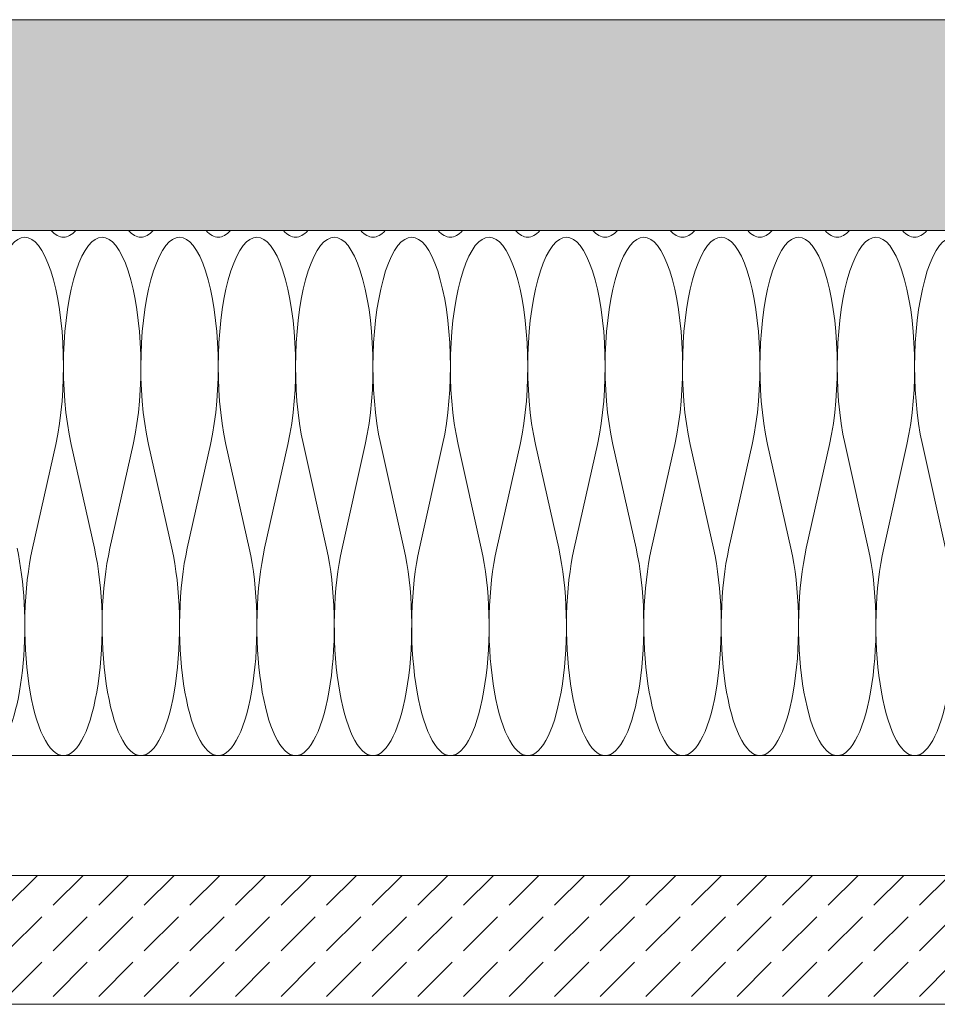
# Model space of a CAD drawing. Extents: x -106507 to -42801, y 48734 to 74234.
# Tile 29 of 69: x -62843 to -61420, y 68507 to 70034. Entities that reach past the tile are written whole.
import ezdxf

# ---------------------------------------------------------------- set-up
doc = ezdxf.new("R2010")
doc.units = 0
doc.header["$MEASUREMENT"] = 0
for name, color, linetype, lineweight, true_color in [('2D Drafting - General_Pen_No__2', 7, 'Continuous', 15, 0x7f7f7f), ('2D Drafting - General_Pen_No__61', 7, 'Continuous', 20, 0x6a6a6a), ('2D Drafting - General_Pen_No__81', 7, 'Continuous', 20, 0x6a6a6a)]:
    doc.layers.add(name, color=color, linetype=linetype, lineweight=lineweight, true_color=true_color)

# ---------------------------------------------------------------- blocks, each defined once
blk = doc.blocks.new('*X70')
at = {"layer": '2D Drafting - General_Pen_No__61', "linetype": 'Continuous'}
for p, q in [((-62786.9, 69374.7), (-62822.9, 69213.9)), ((-62762.9, 69374.7), (-62726.9, 69213.9)), ((-62666.9, 69374.7), (-62702.9, 69213.9)), ((-62642.9, 69374.7), (-62606.9, 69213.9)), ((-62546.9, 69374.7), (-62582.9, 69213.9)), ((-62522.9, 69374.7), (-62486.9, 69213.9)), ((-62426.9, 69374.7), (-62462.9, 69213.9)), ((-62402.9, 69374.7), (-62366.9, 69213.9)), ((-62306.9, 69374.7), (-62342.9, 69213.9)), ((-62282.9, 69374.7), (-62246.9, 69213.9)), ((-62186.9, 69374.7), (-62222.9, 69213.9)), ((-62162.9, 69374.7), (-62126.9, 69213.9)), ((-62066.9, 69374.7), (-62102.9, 69213.9)), ((-62042.9, 69374.7), (-62006.9, 69213.9)), ((-61946.9, 69374.7), (-61982.9, 69213.9)), ((-61922.9, 69374.7), (-61886.9, 69213.9)), ((-61826.9, 69374.7), (-61862.9, 69213.9)), ((-61802.9, 69374.7), (-61766.9, 69213.9)), ((-61706.9, 69374.7), (-61742.9, 69213.9)), ((-61682.9, 69374.7), (-61646.9, 69213.9)), ((-61586.9, 69374.7), (-61622.9, 69213.9)), ((-61562.9, 69374.7), (-61526.9, 69213.9)), ((-61466.9, 69374.7), (-61502.9, 69213.9)), ((-61442.9, 69374.7), (-61406.9, 69213.9))]:
    blk.add_line(p, q, dxfattribs=at)
for centre, start_param, end_param in [((-62834.9, 69495.3), 0.927295, 5.35589), ((-62714.9, 69495.3), 0.927295, 5.35589), ((-62594.9, 69495.3), 0.927295, 5.35589), ((-62474.9, 69495.3), 0.927295, 5.35589), ((-62354.9, 69495.3), 0.927295, 5.35589), ((-62234.9, 69495.3), 0.927295, 5.35589), ((-62114.9, 69495.3), 0.927295, 5.35589), ((-61994.9, 69495.3), 0.927295, 5.35589), ((-61874.9, 69495.3), 0.927295, 5.35589), ((-61754.9, 69495.3), 0.927295, 5.35589), ((-61634.9, 69495.3), 0.927295, 5.35589), ((-61514.9, 69495.3), 0.927295, 5.35589), ((-61394.9, 69495.3), 0.927295, 5.35589), ((-62774.9, 69897.3), 5.962113, 6.283185), ((-62774.9, 69897.3), 0, 0.321072), ((-62654.9, 69897.3), 5.962113, 6.283185), ((-62654.9, 69897.3), 0, 0.321072), ((-62534.9, 69897.3), 5.962113, 6.283185), ((-62534.9, 69897.3), 0, 0.321072), ((-62414.9, 69897.3), 5.962113, 6.283185), ((-62414.9, 69897.3), 0, 0.321072), ((-62294.9, 69897.3), 5.962113, 6.283185), ((-62294.9, 69897.3), 0, 0.321072), ((-62174.9, 69897.3), 5.962113, 6.283185), ((-62174.9, 69897.3), 0, 0.321072), ((-62054.9, 69897.3), 5.962113, 6.283185), ((-62054.9, 69897.3), 0, 0.321072), ((-61934.9, 69897.3), 5.962113, 6.283185), ((-61934.9, 69897.3), 0, 0.321072), ((-61814.9, 69897.3), 5.962113, 6.283185), ((-61814.9, 69897.3), 0, 0.321072), ((-61694.9, 69897.3), 5.962113, 6.283185), ((-61694.9, 69897.3), 0, 0.321072), ((-61574.9, 69897.3), 5.962113, 6.283185), ((-61574.9, 69897.3), 0, 0.321072), ((-61454.9, 69897.3), 5.962113, 6.283185), ((-61454.9, 69897.3), 0, 0.321072), ((-62894.9, 69093.3), 0.34394, 2.214297), ((-62774.9, 69093.3), 4.068888, 6.283185), ((-62774.9, 69093.3), 0, 2.214297), ((-62654.9, 69093.3), 4.068888, 6.283185), ((-62654.9, 69093.3), 0, 2.214297), ((-62534.9, 69093.3), 4.068888, 6.283185), ((-62534.9, 69093.3), 0, 2.214297), ((-62414.9, 69093.3), 4.068888, 6.283185), ((-62414.9, 69093.3), 0, 2.214297), ((-62294.9, 69093.3), 4.068888, 6.283185), ((-62294.9, 69093.3), 0, 2.214297), ((-62174.9, 69093.3), 4.068888, 6.283185), ((-62174.9, 69093.3), 0, 2.214297), ((-62054.9, 69093.3), 4.068888, 6.283185), ((-62054.9, 69093.3), 0, 2.214297), ((-61934.9, 69093.3), 4.068888, 6.283185), ((-61934.9, 69093.3), 0, 2.214297), ((-61814.9, 69093.3), 4.068888, 6.283185), ((-61814.9, 69093.3), 0, 2.214297), ((-61694.9, 69093.3), 4.068888, 6.283185), ((-61694.9, 69093.3), 0, 2.214297), ((-61574.9, 69093.3), 4.068888, 6.283185), ((-61574.9, 69093.3), 0, 2.214297), ((-61454.9, 69093.3), 4.068888, 6.283185), ((-61454.9, 69093.3), 0, 2.214297)]:
    blk.add_ellipse(centre, major_axis=(0, -201), ratio=0.298507, start_param=start_param, end_param=end_param, dxfattribs=at)
blk = doc.blocks.new('Fill_35')
at = {"layer": '2D Drafting - General_Pen_No__2', "linetype": 'Continuous'}
for p, q in [((-62784.4, 69706.6), (-63580, 69706.6)), ((-60000.3, 69706.6), (-62784.4, 69706.6)), ((-62874.6, 68892.3), (-62784.4, 68892.3)), ((-62784.4, 68892.3), (-60437, 68892.3))]:
    blk.add_line(p, q, dxfattribs=at)
at = {"layer": '2D Drafting - General_Pen_No__61', "linetype": 'Continuous'}
blk.add_blockref('*X70', (0, 0), dxfattribs=at)

msp = doc.modelspace()

# ---------------------------------------------------------------- hatches: boundary and pattern name
at = {"layer": '2D Drafting - General_Pen_No__81', "linetype": 'Continuous'}
h = msp.add_hatch(dxfattribs=at)
h.set_pattern_fill('Solid___Dashed', color=256, style=0, pattern_type=2)
h.set_pattern_definition([(45, (0, 0), (-70.71068, 70.71068), []), (45, (-35.36, 35.36), (-70.71068, 70.71068), [75, -25])])
h.paths.add_polyline_path([(-72521.93, 70033.7), (-72521.93, 69706.58), (-57907.45, 69706.58), (-57852.14, 69706.58), (-57814.86, 69706.58), (-57744.53, 69706.58), (-57632.51, 69706.58), (-57589.7, 69706.58), (-57316.82, 69706.58), (-55482.21, 69706.58), (-55482.21, 70033.7)], flags=0)
h = msp.add_hatch(dxfattribs=at)
h.set_pattern_fill('Beton', color=256, style=0, pattern_type=2)
h.set_pattern_definition([(45, (0, 0), (-70.71068, 70.71068), [75, -25]), (45, (7e-15, 70.71), (-70.71068, 70.71068), [75, -25])])
h.paths.add_polyline_path([(-64613.8, 68506.58), (-64613.8, 68706.58), (-58655.38, 68706.58), (-58655.38, 68506.58)], flags=0)

# ---------------------------------------------------------------- linework, layer by layer
at = {"layer": '2D Drafting - General_Pen_No__2', "linetype": 'Continuous'}
for p, q in [((-58636.96, 70033.7), (-72521.93, 70033.7)), ((-58636.96, 70033.7), (-70638.54, 70033.7)), ((-64634.64, 70033.7), (-61479.89, 70033.7)), ((-72521.93, 69706.58), (-55482.21, 69706.58))]:
    msp.add_line(p, q, dxfattribs=at)
at = {"layer": '2D Drafting - General_Pen_No__2', "linetype": 'Continuous', "flags": 128}
for points in [[(-72521.93, 70033.7), (-72521.93, 69706.58), (-57907.45, 69706.58), (-57852.14, 69706.58), (-57814.86, 69706.58), (-57744.53, 69706.58), (-57632.51, 69706.58), (-57589.7, 69706.58), (-57316.82, 69706.58), (-55482.21, 69706.58), (-55482.21, 70033.7)], [(-64613.8, 68506.58), (-64613.8, 68706.58), (-58655.38, 68706.58), (-58655.38, 68506.58)]]:
    msp.add_lwpolyline(points, close=True, dxfattribs=at)

# ---------------------------------------------------------------- block references
at = {"layer": '2D Drafting - General_Pen_No__61', "linetype": 'Continuous'}
msp.add_blockref('Fill_35', (0, 0), dxfattribs=at)

doc.saveas('drawing.dxf')
